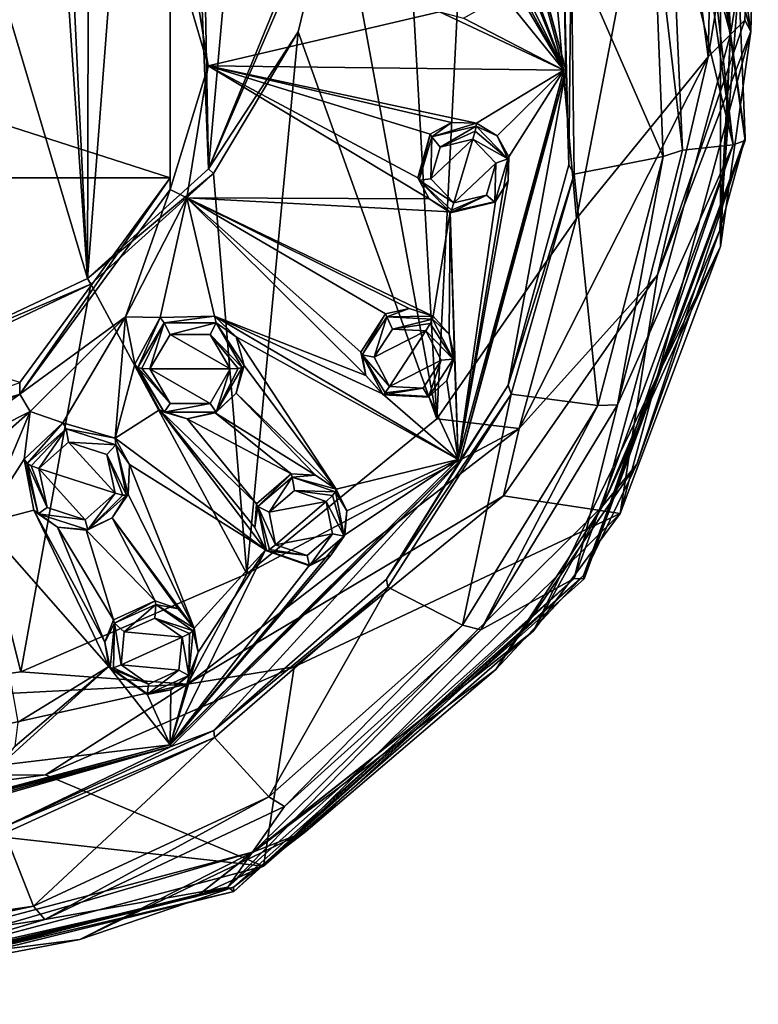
# Model space of a CAD drawing. Header units: metres. Extents: x -28 to 28, y -250 to 28.
# Tile 5 of 92: x 6 to 24, y -250 to -225. Entities that reach past the tile are written whole.
import ezdxf

# ---------------------------------------------------------------- set-up
doc = ezdxf.new("R2010")
doc.units = ezdxf.units.M
doc.layers.add('solid_10661053', color=7, linetype='CONTINUOUS')

msp = doc.modelspace()

# ---------------------------------------------------------------- linework, layer by layer
at = {"layer": 'solid_10661053'}
for points in [[(4.317756, -162.126312, 204.744431), (7.662177, -231.715347, 215.122971), (7.850902, -154.513397, 203.583481)], [(7.662177, -231.715347, 215.122971), (9.703361, -205.162415, 211.13562), (7.850902, -154.513397, 203.583481)], [(4.317756, -162.126312, 204.744431), (4.317676, -182.994553, 207.86322), (7.662177, -231.715347, 215.122971)], [(4.317676, -182.994553, 207.86322), (4.317533, -220.478256, 213.465195), (7.662177, -231.715347, 215.122971)], [(13.811332, -221.701477, 213.508545), (16.271772, -235.170776, 215.482559), (14.353537, -201.242645, 210.442902)], [(16.271772, -235.170776, 215.482559), (17.657206, -207.494751, 211.321594), (14.353537, -201.242645, 210.442902)], [(7.662177, -231.715347, 215.122971), (10.648697, -229.014801, 214.690109), (9.703361, -205.162415, 211.13562)], [(10.648697, -229.014801, 214.690109), (10.284566, -209.68779, 211.80574), (9.703361, -205.162415, 211.13562)], [(16.271772, -235.170776, 215.482559), (19.711397, -230.239914, 214.680466), (17.657206, -207.494751, 211.321594)], [(19.711397, -230.239914, 214.680466), (21.951609, -218.592087, 212.890533), (17.657206, -207.494751, 211.321594)], [(10.648697, -229.014801, 214.690109), (11.991541, -213.928406, 212.419205), (10.284566, -209.68779, 211.80574)], [(20.788355, -213.757965, 177.230911), (24.004326, -225.628296, 179.004944), (23.258223, -220.429916, 177.873413)], [(24.190723, -218.742477, 210.567749), (24.004326, -225.628296, 179.004944), (20.788355, -213.757965, 177.230911)], [(10.648697, -229.014801, 214.690109), (13.65182, -221.678696, 213.55481), (11.991541, -213.928406, 212.419205)], [(23.258223, -220.429916, 177.873413), (23.504345, -225.701553, 178.514755), (20.355152, -214.07811, 176.777618)], [(22.579252, -218.417679, 177.426178), (20.355152, -214.07811, 176.777618), (23.504345, -225.701553, 178.514755)], [(23.189062, -216.007599, 211.787674), (21.951609, -218.592087, 212.890533), (22.95751, -226.259552, 213.325439)], [(23.189062, -216.007599, 211.787674), (22.95751, -226.259552, 213.325439), (24.190723, -218.742477, 210.567749)], [(16.351376, -218.732864, 171.476852), (16.800926, -216.987625, 171.196365), (19.399998, -226.581024, 172.630112)], [(16.800926, -216.987625, 171.196365), (16.844179, -216.958862, 171.219162), (19.450001, -226.577057, 172.656616)], [(16.800926, -216.987625, 171.196365), (19.450001, -226.577057, 172.656616), (19.399998, -226.581024, 172.630112)], [(16.844179, -216.958862, 171.219162), (16.844067, -216.962524, 171.193314), (19.450001, -226.580917, 172.630798)], [(19.38274, -223.299225, 172.139679), (19.450001, -226.580917, 172.630798), (16.844067, -216.962524, 171.193314)], [(19.450001, -226.577057, 172.656616), (16.844179, -216.958862, 171.219162), (19.450001, -226.580917, 172.630798)], [(22.24177, -216.935165, 176.168808), (23.570705, -228.425751, 176.815933), (21.951141, -217.180283, 175.135284)], [(22.266117, -216.880325, 176.943634), (23.870741, -228.313171, 177.869263), (22.24177, -216.935165, 176.168808)], [(22.24177, -216.935165, 176.168808), (23.870741, -228.313171, 177.869263), (23.570705, -228.425751, 176.815933)], [(22.266117, -216.880325, 176.943634), (23.865637, -228.246674, 178.642349), (23.870741, -228.313171, 177.869263)], [(23.714947, -224.425827, 178.324097), (23.865637, -228.246674, 178.642349), (22.266117, -216.880325, 176.943634)], [(22.039282, -222.098938, 173.947296), (21.951141, -217.180283, 175.135284), (23.570705, -228.425751, 176.815933)], [(22.579252, -218.417679, 177.426178), (23.504345, -225.701553, 178.514755), (23.714947, -224.425827, 178.324097)], [(22.95751, -226.259552, 213.325439), (21.951609, -218.592087, 212.890533), (19.711397, -230.239914, 214.680466)], [(16.659882, -219.239243, 171.550888), (16.351376, -218.732864, 171.476852), (19.399998, -226.581024, 172.630112)], [(22.95751, -226.259552, 213.325439), (23.857063, -225.355499, 211.563019), (24.190723, -218.742477, 210.567749)], [(24.190723, -218.742477, 210.567749), (23.857063, -225.355499, 211.563019), (24.004326, -225.628296, 179.004944)], [(16.670528, -219.829376, 171.645203), (16.659882, -219.239243, 171.550888), (19.399998, -226.581024, 172.630112)], [(16.670528, -219.829376, 171.645203), (19.399998, -226.581024, 172.630112), (15.879942, -220.641388, 171.805862)], [(4.317533, -220.478256, 213.465195), (4.006129, -233.435699, 215.403107), (7.662177, -231.715347, 215.122971)], [(15.879942, -220.641388, 171.805862), (19.399998, -226.581024, 172.630112), (17.923712, -223.606522, 172.205231)], [(23.258223, -220.429916, 177.873413), (23.258223, -230.930359, 179.442719), (23.504345, -225.701553, 178.514755)], [(24.004326, -225.628296, 179.004944), (23.258223, -230.930359, 179.442719), (23.258223, -220.429916, 177.873413)], [(10.648697, -229.014801, 214.690109), (13.811332, -221.701477, 213.508545), (13.65182, -221.678696, 213.55481)], [(10.648697, -229.014801, 214.690109), (12.85278, -225.638626, 214.110413), (13.811332, -221.701477, 213.508545)], [(13.811332, -221.701477, 213.508545), (12.85278, -225.638626, 214.110413), (16.271772, -235.170776, 215.482559)], [(21.604439, -222.375427, 173.507782), (22.039282, -222.098938, 173.947296), (22.325718, -228.557587, 174.912552)], [(22.325718, -228.557587, 174.912552), (22.039282, -222.098938, 173.947296), (23.570705, -228.425751, 176.815933)], [(19.581419, -223.524582, 172.218628), (21.604439, -222.375427, 173.507782), (21.848648, -228.706818, 174.45401)], [(21.848648, -228.706818, 174.45401), (21.604439, -222.375427, 173.507782), (22.325718, -228.557587, 174.912552)], [(-9.700777, -222.998077, 175.279617), (9.700777, -222.998077, 175.279617), (9.700777, -229.232773, 176.211395)], [(-9.700777, -229.232773, 176.211395), (-9.700777, -222.998077, 175.279617), (9.700777, -229.232773, 176.211395)], [(9.700779, -229.520737, 174.284546), (9.700777, -229.232773, 176.211395), (9.700777, -222.998077, 175.279617)], [(9.700779, -229.520737, 174.284546), (9.700777, -222.998077, 175.279617), (9.700779, -223.286041, 173.352768)], [(9.700779, -223.286041, 173.352768), (10.115622, -223.227768, 172.830124), (10.636224, -226.478516, 173.315964)], [(9.700779, -229.520737, 174.284546), (9.700779, -223.286041, 173.352768), (10.636224, -226.478516, 173.315964)], [(16.334755, -225.143723, 172.508423), (10.636224, -226.478516, 173.315964), (10.115622, -223.227768, 172.830124)], [(19.38274, -223.299225, 172.139679), (19.522083, -228.919281, 172.979614), (19.450001, -226.580917, 172.630798)], [(19.581419, -223.524582, 172.218628), (19.522083, -228.919281, 172.979614), (19.38274, -223.299225, 172.139679)], [(19.581419, -223.524582, 172.218628), (19.651228, -229.147812, 173.059021), (19.522083, -228.919281, 172.979614)], [(19.581419, -223.524582, 172.218628), (21.848648, -228.706818, 174.45401), (19.651228, -229.147812, 173.059021)], [(18.075684, -224.178268, 172.289017), (17.923712, -223.606522, 172.205231), (19.399998, -226.581024, 172.630112)], [(17.917725, -224.747437, 172.380203), (18.075684, -224.178268, 172.289017), (19.399998, -226.581024, 172.630112)], [(23.714947, -224.425827, 178.324097), (23.504345, -225.701553, 178.514755), (23.244844, -230.520386, 179.23494)], [(23.714947, -224.425827, 178.324097), (23.244844, -230.520386, 179.23494), (23.865637, -228.246674, 178.642349)], [(17.917725, -224.747437, 172.380203), (19.399998, -226.581024, 172.630112), (16.926023, -225.306366, 172.503052)], [(16.334755, -225.143723, 172.508423), (19.399998, -226.581024, 172.630112), (10.636224, -226.478516, 173.315964)], [(16.334755, -225.143723, 172.508423), (16.926023, -225.306366, 172.503052), (19.399998, -226.581024, 172.630112)], [(23.857063, -225.355499, 211.563019), (21.710817, -231.620667, 212.541656), (24.004326, -225.628296, 179.004944)], [(22.95751, -226.259552, 213.325439), (21.710817, -231.620667, 212.541656), (23.857063, -225.355499, 211.563019)], [(10.648697, -229.014801, 214.690109), (10.771535, -229.125412, 214.65741), (12.85278, -225.638626, 214.110413)], [(12.85278, -225.638626, 214.110413), (10.771535, -229.125412, 214.65741), (11.591885, -238.989395, 216.121933)], [(12.85278, -225.638626, 214.110413), (11.591885, -238.989395, 216.121933), (16.271772, -235.170776, 215.482559)], [(23.258223, -230.930359, 179.442719), (20.35515, -237.324997, 180.251892), (23.504345, -225.701553, 178.514755)], [(23.244844, -230.520386, 179.23494), (23.504345, -225.701553, 178.514755), (20.35515, -237.324997, 180.251892)], [(24.004326, -225.628296, 179.004944), (20.788355, -237.498627, 180.778976), (23.258223, -230.930359, 179.442719)], [(21.710817, -231.620667, 212.541656), (20.788355, -237.498627, 180.778976), (24.004326, -225.628296, 179.004944)], [(9.700779, -229.520737, 174.284546), (10.636224, -226.478516, 173.315964), (10.115622, -229.729279, 173.801788)], [(16.078598, -229.752838, 173.197266), (10.115622, -229.729279, 173.801788), (10.636224, -226.478516, 173.315964)], [(17.250528, -227.887695, 172.874481), (10.636224, -226.478516, 173.315964), (19.399998, -226.581024, 172.630112)], [(15.799552, -229.237976, 173.142258), (16.078598, -229.752838, 173.197266), (10.636224, -226.478516, 173.315964)], [(16.110001, -228.161362, 172.971466), (15.799552, -229.237976, 173.142258), (10.636224, -226.478516, 173.315964)], [(16.630678, -227.872818, 172.900925), (16.110001, -228.161362, 172.971466), (10.636224, -226.478516, 173.315964)], [(17.250528, -227.887695, 172.874481), (16.630678, -227.872818, 172.900925), (10.636224, -226.478516, 173.315964)], [(22.95751, -226.259552, 213.325439), (19.711397, -230.239914, 214.680466), (18.303255, -235.410446, 214.793777)], [(22.95751, -226.259552, 213.325439), (18.303255, -235.410446, 214.793777), (21.710817, -231.620667, 212.541656)], [(19.399998, -226.581024, 172.630112), (16.844179, -236.195267, 174.09407), (16.800926, -236.174423, 174.063858)], [(18.044271, -228.721512, 172.969666), (19.399998, -226.581024, 172.630112), (16.800926, -236.174423, 174.063858)], [(19.450001, -226.577057, 172.656616), (19.450001, -226.580917, 172.630798), (16.844067, -236.19931, 174.068268)], [(16.844179, -236.195267, 174.09407), (19.450001, -226.577057, 172.656616), (16.844067, -236.19931, 174.068268)], [(18.030308, -234.343964, 173.790329), (16.844067, -236.19931, 174.068268), (19.450001, -226.580917, 172.630798)], [(19.399998, -226.581024, 172.630112), (19.450001, -226.577057, 172.656616), (16.844179, -236.195267, 174.09407)], [(17.759825, -228.199966, 172.901611), (17.250528, -227.887695, 172.874481), (19.399998, -226.581024, 172.630112)], [(18.044271, -228.721512, 172.969666), (17.759825, -228.199966, 172.901611), (19.399998, -226.581024, 172.630112)], [(19.522083, -228.919281, 172.979614), (18.030308, -234.343964, 173.790329), (19.450001, -226.580917, 172.630798)], [(16.150249, -228.224716, 172.596542), (16.110001, -228.161362, 172.971466), (16.630678, -227.872818, 172.900925)], [(16.150249, -228.224716, 172.596542), (16.630678, -227.872818, 172.900925), (17.250528, -227.887695, 172.874481)], [(16.150249, -228.224716, 172.596542), (17.250528, -227.887695, 172.874481), (17.242525, -227.962631, 172.557373)], [(17.242525, -227.962631, 172.557373), (17.250528, -227.887695, 172.874481), (17.759825, -228.199966, 172.901611)], [(15.833593, -229.29129, 172.755951), (15.799552, -229.237976, 173.142258), (16.110001, -228.161362, 172.971466)], [(15.833593, -229.29129, 172.755951), (16.110001, -228.161362, 172.971466), (16.150249, -228.224716, 172.596542)], [(16.150249, -228.224716, 172.596542), (17.242525, -227.962631, 172.557373), (16.356611, -228.478989, 172.357651)], [(16.356611, -228.478989, 172.357651), (17.242525, -227.962631, 172.557373), (17.215427, -228.082733, 172.378128)], [(16.356611, -228.478989, 172.357651), (17.215427, -228.082733, 172.378128), (17.158327, -228.286713, 172.328918)], [(17.215427, -228.082733, 172.378128), (18.018147, -228.767151, 172.677612), (17.158327, -228.286713, 172.328918)], [(17.215427, -228.082733, 172.378128), (17.242525, -227.962631, 172.557373), (18.018147, -228.767151, 172.677612)], [(18.018147, -228.767151, 172.677612), (17.242525, -227.962631, 172.557373), (17.759825, -228.199966, 172.901611)], [(15.833593, -229.29129, 172.755951), (16.150249, -228.224716, 172.596542), (16.124067, -229.262253, 172.474716)], [(16.150249, -228.224716, 172.596542), (16.356611, -228.478989, 172.357651), (16.124067, -229.262253, 172.474716)], [(16.124067, -229.262253, 172.474716), (17.158327, -228.286713, 172.328918), (16.693411, -229.852676, 172.562958)], [(16.124067, -229.262253, 172.474716), (16.356611, -228.478989, 172.357651), (17.158327, -228.286713, 172.328918)], [(16.693411, -229.852676, 172.562958), (17.158327, -228.286713, 172.328918), (17.727671, -228.877151, 172.41716)], [(17.727671, -228.877151, 172.41716), (17.158327, -228.286713, 172.328918), (18.018147, -228.767151, 172.677612)], [(18.018147, -228.767151, 172.677612), (17.759825, -228.199966, 172.901611), (18.044271, -228.721512, 172.969666)], [(23.865637, -228.246674, 178.642349), (19.886646, -239.026749, 180.253433), (19.904829, -239.114563, 179.483551)], [(21.200773, -236.288635, 180.097), (19.886646, -239.026749, 180.253433), (23.865637, -228.246674, 178.642349)], [(23.865637, -228.246674, 178.642349), (19.904829, -239.114563, 179.483551), (23.870741, -228.313171, 177.869263)], [(23.870741, -228.313171, 177.869263), (19.904829, -239.114563, 179.483551), (23.570705, -228.425751, 176.815933)], [(23.244844, -230.520386, 179.23494), (21.200773, -236.288635, 180.097), (23.865637, -228.246674, 178.642349)], [(20.718269, -234.823944, 175.84906), (23.570705, -228.425751, 176.815933), (19.653486, -239.103622, 178.411743)], [(19.904829, -239.114563, 179.483551), (19.653486, -239.103622, 178.411743), (23.570705, -228.425751, 176.815933)], [(20.718269, -234.823944, 175.84906), (22.325718, -228.557587, 174.912552), (23.570705, -228.425751, 176.815933)], [(21.848648, -228.706818, 174.45401), (22.325718, -228.557587, 174.912552), (20.718269, -234.823944, 175.84906)], [(16.693411, -229.852676, 172.562958), (17.727671, -228.877151, 172.41716), (17.495127, -229.660416, 172.534225)], [(18.027073, -229.312454, 173.056335), (18.044271, -228.721512, 172.969666), (16.800926, -236.174423, 174.063858)], [(17.495127, -229.660416, 172.534225), (17.727671, -228.877151, 172.41716), (17.70149, -229.83374, 172.837021)], [(17.70149, -229.83374, 172.837021), (18.018147, -228.767151, 172.677612), (18.027073, -229.312454, 173.056335)], [(17.727671, -228.877151, 172.41716), (18.018147, -228.767151, 172.677612), (17.70149, -229.83374, 172.837021)], [(18.018147, -228.767151, 172.677612), (18.044271, -228.721512, 172.969666), (18.027073, -229.312454, 173.056335)], [(19.651228, -229.147812, 173.059021), (21.848648, -228.706818, 174.45401), (20.236298, -234.838852, 175.370453)], [(20.236298, -234.838852, 175.370453), (21.848648, -228.706818, 174.45401), (20.718269, -234.823944, 175.84906)], [(7.662177, -231.715347, 215.122971), (10.771535, -229.125412, 214.65741), (10.648697, -229.014801, 214.690109)], [(7.662177, -231.715347, 215.122971), (7.749019, -231.858078, 215.095276), (10.771535, -229.125412, 214.65741)], [(10.771535, -229.125412, 214.65741), (7.749019, -231.858078, 215.095276), (11.591885, -238.989395, 216.121933)], [(19.651228, -229.147812, 173.059021), (18.030308, -234.343964, 173.790329), (19.522083, -228.919281, 172.979614)], [(-9.700777, -229.232773, 176.211395), (9.700777, -229.232773, 176.211395), (5.995411, -234.276749, 176.965225)], [(5.99542, -234.564713, 175.038376), (5.995411, -234.276749, 176.965225), (9.700777, -229.232773, 176.211395)], [(5.99542, -234.564713, 175.038376), (9.700777, -229.232773, 176.211395), (9.700779, -229.520737, 174.284546)], [(15.833593, -229.29129, 172.755951), (16.078598, -229.752838, 173.197266), (15.799552, -229.237976, 173.142258)], [(15.833593, -229.29129, 172.755951), (16.124067, -229.262253, 172.474716), (16.693411, -229.852676, 172.562958)], [(15.833593, -229.29129, 172.755951), (16.609213, -230.09581, 172.87619), (16.078598, -229.752838, 173.197266)], [(15.833593, -229.29129, 172.755951), (16.636311, -230.033371, 172.669647), (16.609213, -230.09581, 172.87619)], [(15.833593, -229.29129, 172.755951), (16.693411, -229.852676, 172.562958), (16.636311, -230.033371, 172.669647)], [(17.712933, -229.814423, 173.137466), (18.027073, -229.312454, 173.056335), (16.800926, -236.174423, 174.063858)], [(17.70149, -229.83374, 172.837021), (18.027073, -229.312454, 173.056335), (17.712933, -229.814423, 173.137466)], [(19.651228, -229.147812, 173.059021), (18.104097, -234.559311, 173.867783), (18.030308, -234.343964, 173.790329)], [(19.651228, -229.147812, 173.059021), (20.236298, -234.838852, 175.370453), (18.104097, -234.559311, 173.867783)], [(5.99542, -234.564713, 175.038376), (9.700779, -229.520737, 174.284546), (8.604797, -232.661789, 174.240051)], [(9.700779, -229.520737, 174.284546), (10.115622, -229.729279, 173.801788), (8.604797, -232.661789, 174.240051)], [(9.455812, -232.679108, 174.138184), (8.604797, -232.661789, 174.240051), (10.115622, -229.729279, 173.801788)], [(10.791032, -232.645523, 173.985413), (9.455812, -232.679108, 174.138184), (10.115622, -229.729279, 173.801788)], [(14.397904, -233.532013, 173.784012), (14.519887, -234.103897, 173.847534), (10.115622, -229.729279, 173.801788)], [(10.791032, -232.645523, 173.985413), (10.115622, -229.729279, 173.801788), (14.519887, -234.103897, 173.847534)], [(15.002838, -232.585602, 173.632675), (14.397904, -233.532013, 173.784012), (10.115622, -229.729279, 173.801788)], [(15.585763, -232.453964, 173.585587), (15.002838, -232.585602, 173.632675), (10.115622, -229.729279, 173.801788)], [(16.177498, -232.641113, 173.584885), (15.585763, -232.453964, 173.585587), (10.115622, -229.729279, 173.801788)], [(16.600861, -230.073853, 173.215561), (16.177498, -232.641113, 173.584885), (10.115622, -229.729279, 173.801788)], [(16.078598, -229.752838, 173.197266), (16.600861, -230.073853, 173.215561), (10.115622, -229.729279, 173.801788)], [(16.609213, -230.09581, 172.87619), (16.600861, -230.073853, 173.215561), (16.078598, -229.752838, 173.197266)], [(17.712933, -229.814423, 173.137466), (16.800926, -236.174423, 174.063858), (16.600861, -230.073853, 173.215561)], [(17.70149, -229.83374, 172.837021), (17.712933, -229.814423, 173.137466), (16.600861, -230.073853, 173.215561)], [(16.609213, -230.09581, 172.87619), (17.70149, -229.83374, 172.837021), (16.600861, -230.073853, 173.215561)], [(17.495127, -229.660416, 172.534225), (17.70149, -229.83374, 172.837021), (16.609213, -230.09581, 172.87619)], [(16.636311, -230.033371, 172.669647), (17.495127, -229.660416, 172.534225), (16.609213, -230.09581, 172.87619)], [(16.636311, -230.033371, 172.669647), (16.693411, -229.852676, 172.562958), (17.495127, -229.660416, 172.534225)], [(16.600861, -230.073853, 173.215561), (16.577818, -233.082382, 173.631302), (16.177498, -232.641113, 173.584885)], [(16.600861, -230.073853, 173.215561), (16.702814, -233.662033, 173.708038), (16.577818, -233.082382, 173.631302)], [(16.600861, -230.073853, 173.215561), (16.800926, -236.174423, 174.063858), (16.702814, -233.662033, 173.708038)], [(18.303255, -235.410446, 214.793777), (19.711397, -230.239914, 214.680466), (16.271772, -235.170776, 215.482559)], [(23.244844, -230.520386, 179.23494), (20.35515, -237.324997, 180.251892), (21.200773, -236.288635, 180.097)], [(23.258223, -230.930359, 179.442719), (18.651648, -240.390945, 180.856613), (20.35515, -237.324997, 180.251892)], [(20.788355, -237.498627, 180.778976), (18.651648, -240.390945, 180.856613), (23.258223, -230.930359, 179.442719)], [(4.006129, -233.435699, 215.403107), (7.749019, -231.858078, 215.095276), (7.662177, -231.715347, 215.122971)], [(21.710817, -231.620667, 212.541656), (17.914421, -237.065552, 213.420486), (20.788355, -237.498627, 180.778976)], [(18.303255, -235.410446, 214.793777), (17.914421, -237.065552, 213.420486), (21.710817, -231.620667, 212.541656)], [(4.006129, -233.435699, 215.403107), (4.049142, -233.598694, 215.378403), (7.749019, -231.858078, 215.095276)], [(7.749019, -231.858078, 215.095276), (4.049142, -233.598694, 215.378403), (6.026324, -241.404236, 216.534454)], [(7.749019, -231.858078, 215.095276), (6.026324, -241.404236, 216.534454), (11.591885, -238.989395, 216.121933)], [(15.039454, -232.659851, 173.259384), (15.002838, -232.585602, 173.632675), (15.585763, -232.453964, 173.585587)], [(15.039454, -232.659851, 173.259384), (15.585763, -232.453964, 173.585587), (16.177498, -232.641113, 173.584885)], [(5.99542, -234.564713, 175.038376), (8.604797, -232.661789, 174.240051), (6.251628, -234.989029, 174.58786)], [(7.060847, -235.26619, 174.524796), (6.251628, -234.989029, 174.58786), (8.604797, -232.661789, 174.240051)], [(8.3482, -235.64418, 174.433456), (7.060847, -235.26619, 174.524796), (8.604797, -232.661789, 174.240051)], [(8.3482, -235.64418, 174.433456), (8.604797, -232.661789, 174.240051), (8.829217, -233.822403, 174.282578)], [(9.455812, -232.679108, 174.138184), (8.829217, -233.822403, 174.282578), (8.604797, -232.661789, 174.240051)], [(8.90732, -233.904541, 173.732956), (8.829217, -233.822403, 174.282578), (9.455812, -232.679108, 174.138184)], [(9.550467, -232.802826, 173.568298), (8.90732, -233.904541, 173.732956), (9.455812, -232.679108, 174.138184)], [(9.550467, -232.802826, 173.568298), (9.455812, -232.679108, 174.138184), (10.791032, -232.645523, 173.985413)], [(9.550467, -232.802826, 173.568298), (10.791032, -232.645523, 173.985413), (10.836761, -232.802826, 173.568298)], [(10.791032, -232.645523, 173.985413), (14.930794, -234.557617, 173.885666), (16.800926, -236.174423, 174.063858)], [(11.327983, -233.1548, 173.977173), (10.791032, -232.645523, 173.985413), (16.800926, -236.174423, 174.063858)], [(10.791032, -232.645523, 173.985413), (14.519887, -234.103897, 173.847534), (14.930794, -234.557617, 173.885666)], [(10.836761, -232.802826, 173.568298), (10.791032, -232.645523, 173.985413), (11.327983, -233.1548, 173.977173)], [(14.431796, -233.595001, 173.399139), (14.397904, -233.532013, 173.784012), (15.002838, -232.585602, 173.632675)], [(14.431796, -233.595001, 173.399139), (15.002838, -232.585602, 173.632675), (15.039454, -232.659851, 173.259384)], [(14.431796, -233.595001, 173.399139), (15.039454, -232.659851, 173.259384), (14.730308, -233.649719, 173.130417)], [(15.039454, -232.659851, 173.259384), (15.176554, -232.962967, 173.027786), (14.730308, -233.649719, 173.130417)], [(15.039454, -232.659851, 173.259384), (16.177498, -232.641113, 173.584885), (16.16214, -232.712753, 173.267288)], [(15.039454, -232.659851, 173.259384), (16.16214, -232.712753, 173.267288), (15.176554, -232.962967, 173.027786)], [(15.176554, -232.962967, 173.027786), (16.16214, -232.712753, 173.267288), (16.11014, -232.821594, 173.086349)], [(16.11014, -232.821594, 173.086349), (16.16214, -232.712753, 173.267288), (16.677168, -233.70079, 173.414948)], [(16.16214, -232.712753, 173.267288), (16.177498, -232.641113, 173.584885), (16.577818, -233.082382, 173.631302)], [(16.677168, -233.70079, 173.414948), (16.16214, -232.712753, 173.267288), (16.577818, -233.082382, 173.631302)], [(9.550467, -232.802826, 173.568298), (9.007583, -233.931839, 173.550323), (8.90732, -233.904541, 173.732956)], [(9.550467, -232.802826, 173.568298), (9.2044, -233.942719, 173.477539), (9.007583, -233.931839, 173.550323)], [(9.550467, -232.802826, 173.568298), (9.698845, -233.095535, 173.350937), (9.2044, -233.942719, 173.477539)], [(9.550467, -232.802826, 173.568298), (10.836761, -232.802826, 173.568298), (9.698845, -233.095535, 173.350937)], [(10.836761, -232.802826, 173.568298), (10.688387, -233.095535, 173.350937), (9.698845, -233.095535, 173.350937)], [(10.836761, -232.802826, 173.568298), (11.479909, -233.904541, 173.732956), (10.688387, -233.095535, 173.350937)], [(10.836761, -232.802826, 173.568298), (11.327983, -233.1548, 173.977173), (11.521476, -233.860825, 174.025482)], [(10.836761, -232.802826, 173.568298), (11.521476, -233.860825, 174.025482), (11.479909, -233.904541, 173.732956)], [(14.730308, -233.649719, 173.130417), (15.176554, -232.962967, 173.027786), (16.000565, -233.001877, 173.0336)], [(14.730308, -233.649719, 173.130417), (16.000565, -233.001877, 173.0336), (15.108398, -234.374863, 173.2388)], [(15.108398, -234.374863, 173.2388), (16.000565, -233.001877, 173.0336), (16.378654, -233.727036, 173.141983)], [(15.176554, -232.962967, 173.027786), (16.11014, -232.821594, 173.086349), (16.000565, -233.001877, 173.0336)], [(16.11014, -232.821594, 173.086349), (16.677168, -233.70079, 173.414948), (16.000565, -233.001877, 173.0336)], [(16.378654, -233.727036, 173.141983), (16.000565, -233.001877, 173.0336), (16.677168, -233.70079, 173.414948)], [(9.698845, -233.095535, 173.350937), (11.182828, -233.942719, 173.477539), (9.2044, -233.942719, 173.477539)], [(9.698845, -233.095535, 173.350937), (10.688387, -233.095535, 173.350937), (11.182828, -233.942719, 173.477539)], [(10.688387, -233.095535, 173.350937), (11.479909, -233.904541, 173.732956), (11.379645, -233.931839, 173.550323)], [(10.688387, -233.095535, 173.350937), (11.379645, -233.931839, 173.550323), (11.182828, -233.942719, 173.477539)], [(11.327983, -233.1548, 173.977173), (16.800926, -236.174423, 174.063858), (13.793862, -236.903015, 174.221832)], [(11.521476, -233.860825, 174.025482), (11.327983, -233.1548, 173.977173), (13.793862, -236.903015, 174.221832)], [(16.677168, -233.70079, 173.414948), (16.577818, -233.082382, 173.631302), (16.702814, -233.662033, 173.708038)], [(4.049142, -233.598694, 215.378403), (0, -242.23027, 216.677032), (6.026324, -241.404236, 216.534454)], [(14.431796, -233.595001, 173.399139), (14.519887, -234.103897, 173.847534), (14.397904, -233.532013, 173.784012)], [(14.431796, -233.595001, 173.399139), (14.946823, -234.583038, 173.546814), (14.519887, -234.103897, 173.847534)], [(14.431796, -233.595001, 173.399139), (14.998823, -234.531845, 173.341949), (14.946823, -234.583038, 173.546814)], [(14.431796, -233.595001, 173.399139), (15.108398, -234.374863, 173.2388), (14.998823, -234.531845, 173.341949)], [(14.431796, -233.595001, 173.399139), (14.730308, -233.649719, 173.130417), (15.108398, -234.374863, 173.2388)], [(15.108398, -234.374863, 173.2388), (16.378654, -233.727036, 173.141983), (15.932409, -234.413773, 173.244614)], [(15.932409, -234.413773, 173.244614), (16.378654, -233.727036, 173.141983), (16.06951, -234.635941, 173.554718)], [(16.06951, -234.635941, 173.554718), (16.677168, -233.70079, 173.414948), (16.518312, -234.224289, 173.790405)], [(16.378654, -233.727036, 173.141983), (16.677168, -233.70079, 173.414948), (16.06951, -234.635941, 173.554718)], [(16.518312, -234.224289, 173.790405), (16.702814, -233.662033, 173.708038), (16.800926, -236.174423, 174.063858)], [(16.677168, -233.70079, 173.414948), (16.702814, -233.662033, 173.708038), (16.518312, -234.224289, 173.790405)], [(8.3482, -235.64418, 174.433456), (8.829217, -233.822403, 174.282578), (9.441125, -234.945068, 174.296082)], [(9.550467, -235.006271, 173.897614), (9.441125, -234.945068, 174.296082), (8.829217, -233.822403, 174.282578)], [(8.90732, -233.904541, 173.732956), (9.550467, -235.006271, 173.897614), (8.829217, -233.822403, 174.282578)], [(9.698841, -234.789902, 173.604156), (9.550467, -235.006271, 173.897614), (8.90732, -233.904541, 173.732956)], [(9.007583, -233.931839, 173.550323), (9.698841, -234.789902, 173.604156), (8.90732, -233.904541, 173.732956)], [(9.007583, -233.931839, 173.550323), (9.2044, -233.942719, 173.477539), (9.698841, -234.789902, 173.604156)], [(9.2044, -233.942719, 173.477539), (11.182828, -233.942719, 173.477539), (10.688383, -234.789902, 173.604156)], [(9.2044, -233.942719, 173.477539), (10.688383, -234.789902, 173.604156), (9.698841, -234.789902, 173.604156)], [(10.688383, -234.789902, 173.604156), (11.182828, -233.942719, 173.477539), (10.836761, -235.006271, 173.897614)], [(10.836761, -235.006271, 173.897614), (11.479909, -233.904541, 173.732956), (11.328654, -234.539703, 174.104462)], [(11.379645, -233.931839, 173.550323), (11.479909, -233.904541, 173.732956), (10.836761, -235.006271, 173.897614)], [(11.379645, -233.931839, 173.550323), (10.836761, -235.006271, 173.897614), (11.182828, -233.942719, 173.477539)], [(11.328654, -234.539703, 174.104462), (11.521476, -233.860825, 174.025482), (13.793862, -236.903015, 174.221832)], [(11.479909, -233.904541, 173.732956), (11.521476, -233.860825, 174.025482), (11.328654, -234.539703, 174.104462)], [(14.946823, -234.583038, 173.546814), (14.930794, -234.557617, 173.885666), (14.519887, -234.103897, 173.847534)], [(16.06951, -234.635941, 173.554718), (16.518312, -234.224289, 173.790405), (16.073879, -234.61853, 173.855438)], [(16.073879, -234.61853, 173.855438), (16.518312, -234.224289, 173.790405), (16.800926, -236.174423, 174.063858)], [(0, -236.491348, 175.326309), (5.995411, -234.276749, 176.965225), (5.99542, -234.564713, 175.038376)], [(15.932409, -234.413773, 173.244614), (16.06951, -234.635941, 173.554718), (14.946823, -234.583038, 173.546814)], [(14.998823, -234.531845, 173.341949), (15.932409, -234.413773, 173.244614), (14.946823, -234.583038, 173.546814)], [(14.998823, -234.531845, 173.341949), (15.108398, -234.374863, 173.2388), (15.932409, -234.413773, 173.244614)], [(18.030308, -234.343964, 173.790329), (15.032057, -239.120026, 174.50412), (16.844067, -236.19931, 174.068268)], [(18.104097, -234.559311, 173.867783), (15.032057, -239.120026, 174.50412), (18.030308, -234.343964, 173.790329)], [(5.99542, -234.564713, 175.038376), (3.286459, -236.483154, 174.811157), (0, -236.99791, 174.888092)], [(0, -236.491348, 175.326309), (5.99542, -234.564713, 175.038376), (0, -236.99791, 174.888092)], [(5.99542, -234.564713, 175.038376), (6.251628, -234.989029, 174.58786), (3.286459, -236.483154, 174.811157)], [(10.814626, -235.02153, 174.18808), (11.328654, -234.539703, 174.104462), (13.278893, -236.558624, 174.19899)], [(10.836761, -235.006271, 173.897614), (11.328654, -234.539703, 174.104462), (10.814626, -235.02153, 174.18808)], [(11.328654, -234.539703, 174.104462), (13.793862, -236.903015, 174.221832), (13.278893, -236.558624, 174.19899)], [(16.073879, -234.61853, 173.855438), (16.800926, -236.174423, 174.063858), (14.930794, -234.557617, 173.885666)], [(16.06951, -234.635941, 173.554718), (16.073879, -234.61853, 173.855438), (14.930794, -234.557617, 173.885666)], [(14.946823, -234.583038, 173.546814), (16.06951, -234.635941, 173.554718), (14.930794, -234.557617, 173.885666)], [(18.104097, -234.559311, 173.867783), (15.067327, -239.313782, 174.578339), (15.032057, -239.120026, 174.50412)], [(18.104097, -234.559311, 173.867783), (16.90439, -240.250488, 176.17923), (15.067327, -239.313782, 174.578339)], [(18.104097, -234.559311, 173.867783), (20.236298, -234.838852, 175.370453), (16.90439, -240.250488, 176.17923)], [(8.3482, -235.64418, 174.433456), (9.441125, -234.945068, 174.296082), (12.051124, -238.394424, 174.459076)], [(9.441125, -234.945068, 174.296082), (11.784936, -237.844742, 174.406586), (12.051124, -238.394424, 174.459076)], [(9.441125, -234.945068, 174.296082), (11.829802, -237.261642, 174.3414), (11.784936, -237.844742, 174.406586)], [(9.441125, -234.945068, 174.296082), (10.121082, -235.17186, 174.255692), (11.829802, -237.261642, 174.3414)], [(9.550467, -235.006271, 173.897614), (10.121082, -235.17186, 174.255692), (9.441125, -234.945068, 174.296082)], [(10.688383, -234.789902, 173.604156), (10.836761, -235.006271, 173.897614), (9.550467, -235.006271, 173.897614)], [(9.698841, -234.789902, 173.604156), (10.688383, -234.789902, 173.604156), (9.550467, -235.006271, 173.897614)], [(16.90439, -240.250488, 176.17923), (20.236298, -234.838852, 175.370453), (17.353296, -240.366409, 176.677383)], [(17.353296, -240.366409, 176.677383), (20.718269, -234.823944, 175.84906), (19.653486, -239.103622, 178.411743)], [(20.236298, -234.838852, 175.370453), (20.718269, -234.823944, 175.84906), (17.353296, -240.366409, 176.677383)], [(3.97344, -236.99472, 174.783188), (3.286459, -236.483154, 174.811157), (6.251628, -234.989029, 174.58786)], [(5.087038, -237.748184, 174.747986), (3.97344, -236.99472, 174.783188), (6.251628, -234.989029, 174.58786)], [(5.087038, -237.748184, 174.747986), (6.251628, -234.989029, 174.58786), (6.108475, -236.162308, 174.632294)], [(7.060847, -235.26619, 174.524796), (6.108475, -236.162308, 174.632294), (6.251628, -234.989029, 174.58786)], [(9.550467, -235.006271, 173.897614), (10.836761, -235.006271, 173.897614), (10.121082, -235.17186, 174.255692)], [(10.836761, -235.006271, 173.897614), (10.814626, -235.02153, 174.18808), (10.121082, -235.17186, 174.255692)], [(10.121082, -235.17186, 174.255692), (10.814626, -235.02153, 174.18808), (12.680692, -236.522034, 174.220963)], [(10.121082, -235.17186, 174.255692), (12.680692, -236.522034, 174.220963), (11.829802, -237.261642, 174.3414)], [(10.814626, -235.02153, 174.18808), (13.278893, -236.558624, 174.19899), (12.680692, -236.522034, 174.220963)], [(18.303255, -235.410446, 214.793777), (16.271772, -235.170776, 215.482559), (11.591885, -238.989395, 216.121933)], [(6.182755, -236.268326, 174.086227), (6.108475, -236.162308, 174.632294), (7.060847, -235.26619, 174.524796)], [(7.138659, -235.417084, 173.959015), (6.182755, -236.268326, 174.086227), (7.060847, -235.26619, 174.524796)], [(7.138659, -235.417084, 173.959015), (6.278111, -236.326263, 173.908173), (6.182755, -236.268326, 174.086227)], [(7.138659, -235.417084, 173.959015), (6.465296, -236.397293, 173.844391), (6.278111, -236.326263, 173.908173)], [(7.138659, -235.417084, 173.959015), (7.200242, -235.742691, 173.746552), (6.465296, -236.397293, 173.844391)], [(7.138659, -235.417084, 173.959015), (7.060847, -235.26619, 174.524796), (8.3482, -235.64418, 174.433456)], [(7.138659, -235.417084, 173.959015), (8.3482, -235.64418, 174.433456), (8.361998, -235.810196, 174.017761)], [(7.138659, -235.417084, 173.959015), (8.361998, -235.810196, 174.017761), (7.200242, -235.742691, 173.746552)], [(18.303255, -235.410446, 214.793777), (11.591885, -238.989395, 216.121933), (10.125752, -241.705887, 215.856567)], [(18.303255, -235.410446, 214.793777), (10.125752, -241.705887, 215.856567), (17.914421, -237.065552, 213.420486)], [(8.703196, -236.293701, 174.446167), (8.3482, -235.64418, 174.433456), (12.051124, -238.394424, 174.459076)], [(8.361998, -235.810196, 174.017761), (8.3482, -235.64418, 174.433456), (8.703196, -236.293701, 174.446167)], [(7.200242, -235.742691, 173.746552), (8.346892, -237.001953, 173.934753), (6.465296, -236.397293, 173.844391)], [(7.200242, -235.742691, 173.746552), (8.141352, -236.04512, 173.791748), (8.346892, -237.001953, 173.934753)], [(8.361998, -235.810196, 174.017761), (8.141352, -236.04512, 173.791748), (7.200242, -235.742691, 173.746552)], [(8.361998, -235.810196, 174.017761), (8.629433, -237.054565, 174.203735), (8.141352, -236.04512, 173.791748)], [(8.361998, -235.810196, 174.017761), (8.703196, -236.293701, 174.446167), (8.668965, -237.02356, 174.498154)], [(8.361998, -235.810196, 174.017761), (8.668965, -237.02356, 174.498154), (8.629433, -237.054565, 174.203735)], [(5.087038, -237.748184, 174.747986), (6.108475, -236.162308, 174.632294), (6.346773, -237.418243, 174.665695)], [(6.450191, -237.512695, 174.272202), (6.346773, -237.418243, 174.665695), (6.108475, -236.162308, 174.632294)], [(6.182755, -236.268326, 174.086227), (6.450191, -237.512695, 174.272202), (6.108475, -236.162308, 174.632294)], [(8.141352, -236.04512, 173.791748), (8.629433, -237.054565, 174.203735), (8.534078, -237.051224, 174.016525)], [(8.141352, -236.04512, 173.791748), (8.534078, -237.051224, 174.016525), (8.346892, -237.001953, 173.934753)], [(16.800926, -236.174423, 174.063858), (16.844179, -236.195267, 174.09407), (9.70011, -243.197311, 175.113434)], [(14.008361, -238.028976, 174.360687), (16.800926, -236.174423, 174.063858), (9.70011, -243.197311, 175.113434)], [(14.053, -237.437637, 174.282211), (13.793862, -236.903015, 174.221832), (16.800926, -236.174423, 174.063858)], [(14.008361, -238.028976, 174.360687), (14.053, -237.437637, 174.282211), (16.800926, -236.174423, 174.063858)], [(6.670837, -237.354126, 173.987381), (6.450191, -237.512695, 174.272202), (6.182755, -236.268326, 174.086227)], [(6.278111, -236.326263, 173.908173), (6.670837, -237.354126, 173.987381), (6.182755, -236.268326, 174.086227)], [(6.278111, -236.326263, 173.908173), (6.465296, -236.397293, 173.844391), (6.670837, -237.354126, 173.987381)], [(6.465296, -236.397293, 173.844391), (8.346892, -237.001953, 173.934753), (7.611947, -237.656555, 174.032578)], [(6.465296, -236.397293, 173.844391), (7.611947, -237.656555, 174.032578), (6.670837, -237.354126, 173.987381)], [(8.668965, -237.02356, 174.498154), (8.703196, -236.293701, 174.446167), (10.29273, -240.32811, 174.733704)], [(8.703196, -236.293701, 174.446167), (12.051124, -238.394424, 174.459076), (10.29273, -240.32811, 174.733704)], [(9.70011, -243.197311, 175.113434), (16.844179, -236.195267, 174.09407), (9.724941, -243.236267, 175.146347)], [(10.77784, -242.848434, 175.06134), (9.724553, -243.240356, 175.12056), (16.844067, -236.19931, 174.068268)], [(9.724941, -243.236267, 175.146347), (16.844067, -236.19931, 174.068268), (9.724553, -243.240356, 175.12056)], [(9.724941, -243.236267, 175.146347), (16.844179, -236.195267, 174.09407), (16.844067, -236.19931, 174.068268)], [(15.032057, -239.120026, 174.50412), (10.77784, -242.848434, 175.06134), (16.844067, -236.19931, 174.068268)], [(21.200773, -236.288635, 180.097), (20.35515, -237.324997, 180.251892), (17.721155, -241.339996, 180.851929)], [(21.200773, -236.288635, 180.097), (17.721155, -241.339996, 180.851929), (19.886646, -239.026749, 180.253433)], [(11.86082, -237.333786, 173.957901), (11.829802, -237.261642, 174.3414), (12.680692, -236.522034, 174.220963)], [(11.86082, -237.333786, 173.957901), (12.680692, -236.522034, 174.220963), (12.710252, -236.605835, 173.849121)], [(11.86082, -237.333786, 173.957901), (12.710252, -236.605835, 173.849121), (12.143187, -237.4711, 173.701538)], [(12.710252, -236.605835, 173.849121), (12.766982, -236.936523, 173.621643), (12.143187, -237.4711, 173.701538)], [(12.710252, -236.605835, 173.849121), (12.680692, -236.522034, 174.220963), (13.278893, -236.558624, 174.19899)], [(12.710252, -236.605835, 173.849121), (13.278893, -236.558624, 174.19899), (13.793862, -236.903015, 174.221832)], [(12.710252, -236.605835, 173.849121), (13.793862, -236.903015, 174.221832), (13.772394, -236.969406, 173.903458)], [(12.710252, -236.605835, 173.849121), (13.772394, -236.969406, 173.903458), (12.766982, -236.936523, 173.621643)], [(13.772394, -236.969406, 173.903458), (13.793862, -236.903015, 174.221832), (14.053, -237.437637, 174.282211)], [(7.611947, -237.656555, 174.032578), (8.346892, -237.001953, 173.934753), (7.67353, -237.905807, 174.330948)], [(8.534078, -237.051224, 174.016525), (7.67353, -237.905807, 174.330948), (8.346892, -237.001953, 173.934753)], [(8.534078, -237.051224, 174.016525), (8.629433, -237.054565, 174.203735), (7.67353, -237.905807, 174.330948)], [(7.67353, -237.905807, 174.330948), (8.629433, -237.054565, 174.203735), (8.27524, -237.609787, 174.563309)], [(8.27524, -237.609787, 174.563309), (8.668965, -237.02356, 174.498154), (10.29273, -240.32811, 174.733704)], [(8.629433, -237.054565, 174.203735), (8.668965, -237.02356, 174.498154), (8.27524, -237.609787, 174.563309)], [(10.125752, -241.705887, 215.856567), (12.755438, -241.278107, 214.118515), (17.914421, -237.065552, 213.420486)], [(12.143187, -237.4711, 173.701538), (12.766982, -236.936523, 173.621643), (13.546532, -237.203445, 173.66153)], [(17.914421, -237.065552, 213.420486), (12.755438, -241.278107, 214.118515), (20.788355, -237.498627, 180.778976)], [(12.766982, -236.936523, 173.621643), (13.772394, -236.969406, 173.903458), (13.699705, -237.060532, 173.719864)], [(12.766982, -236.936523, 173.621643), (13.699705, -237.060532, 173.719864), (13.546532, -237.203445, 173.66153)], [(13.699705, -237.060532, 173.719864), (13.985105, -238.060928, 174.066574), (13.546532, -237.203445, 173.66153)], [(13.699705, -237.060532, 173.719864), (13.772394, -236.969406, 173.903458), (13.985105, -238.060928, 174.066574)], [(13.985105, -238.060928, 174.066574), (13.772394, -236.969406, 173.903458), (14.053, -237.437637, 174.282211)], [(6.670837, -237.354126, 173.987381), (7.611947, -237.656555, 174.032578), (6.450191, -237.512695, 174.272202)], [(18.651648, -240.390945, 180.856613), (11.751479, -245.833725, 181.523529), (20.35515, -237.324997, 180.251892)], [(17.721155, -241.339996, 180.851929), (20.35515, -237.324997, 180.251892), (11.751479, -245.833725, 181.523529)], [(11.86082, -237.333786, 173.957901), (11.784936, -237.844742, 174.406586), (11.829802, -237.261642, 174.3414)], [(11.86082, -237.333786, 173.957901), (12.073531, -238.425308, 174.121033), (11.784936, -237.844742, 174.406586)], [(11.86082, -237.333786, 173.957901), (12.14622, -238.391846, 173.918839), (12.073531, -238.425308, 174.121033)], [(11.86082, -237.333786, 173.957901), (12.299393, -238.272232, 173.821259), (12.14622, -238.391846, 173.918839)], [(11.86082, -237.333786, 173.957901), (12.143187, -237.4711, 173.701538), (12.299393, -238.272232, 173.821259)], [(12.143187, -237.4711, 173.701538), (13.546532, -237.203445, 173.66153), (12.299393, -238.272232, 173.821259)], [(12.299393, -238.272232, 173.821259), (13.546532, -237.203445, 173.66153), (13.702739, -238.004578, 173.781265)], [(13.702739, -238.004578, 173.781265), (13.546532, -237.203445, 173.66153), (13.985105, -238.060928, 174.066574)], [(5.087038, -237.748184, 174.747986), (6.346773, -237.418243, 174.665695), (8.195143, -241.273422, 174.889343)], [(6.346773, -237.418243, 174.665695), (8.095129, -240.671249, 174.829041), (8.195143, -241.273422, 174.889343)], [(6.346773, -237.418243, 174.665695), (6.926305, -237.842331, 174.65477), (8.095129, -240.671249, 174.829041)], [(6.450191, -237.512695, 174.272202), (6.926305, -237.842331, 174.65477), (6.346773, -237.418243, 174.665695)], [(6.450191, -237.512695, 174.272202), (7.67353, -237.905807, 174.330948), (6.926305, -237.842331, 174.65477)], [(7.611947, -237.656555, 174.032578), (7.67353, -237.905807, 174.330948), (6.450191, -237.512695, 174.272202)], [(7.63524, -237.911377, 174.619949), (8.27524, -237.609787, 174.563309), (9.330989, -239.652054, 174.688751)], [(7.67353, -237.905807, 174.330948), (8.27524, -237.609787, 174.563309), (7.63524, -237.911377, 174.619949)], [(8.27524, -237.609787, 174.563309), (9.89554, -239.854004, 174.691483), (9.330989, -239.652054, 174.688751)], [(8.27524, -237.609787, 174.563309), (10.29273, -240.32811, 174.733704), (9.89554, -239.854004, 174.691483)], [(20.788355, -237.498627, 180.778976), (12.002163, -246.188309, 182.077667), (18.651648, -240.390945, 180.856613)], [(12.755438, -241.278107, 214.118515), (12.002163, -246.188309, 182.077667), (20.788355, -237.498627, 180.778976)], [(13.985105, -238.060928, 174.066574), (14.053, -237.437637, 174.282211), (14.008361, -238.028976, 174.360687)], [(5.957743, -242.638916, 175.079056), (5.087038, -237.748184, 174.747986), (8.195143, -241.273422, 174.889343)], [(6.926305, -237.842331, 174.65477), (8.303491, -240.124313, 174.769241), (8.095129, -240.671249, 174.829041)], [(6.926305, -237.842331, 174.65477), (7.63524, -237.911377, 174.619949), (8.303491, -240.124313, 174.769241)], [(7.67353, -237.905807, 174.330948), (7.63524, -237.911377, 174.619949), (6.926305, -237.842331, 174.65477)], [(12.073531, -238.425308, 174.121033), (12.051124, -238.394424, 174.459076), (11.784936, -237.844742, 174.406586)], [(7.63524, -237.911377, 174.619949), (9.330989, -239.652054, 174.688751), (8.303491, -240.124313, 174.769241)], [(13.67109, -238.517288, 174.432007), (14.008361, -238.028976, 174.360687), (9.70011, -243.197311, 175.113434)], [(12.299393, -238.272232, 173.821259), (13.702739, -238.004578, 173.781265), (13.078942, -238.539169, 173.86116)], [(13.078942, -238.539169, 173.86116), (13.702739, -238.004578, 173.781265), (13.135673, -238.788879, 174.175369)], [(13.702739, -238.004578, 173.781265), (13.985105, -238.060928, 174.066574), (13.135673, -238.788879, 174.175369)], [(13.135673, -238.788879, 174.175369), (13.985105, -238.060928, 174.066574), (13.67109, -238.517288, 174.432007)], [(13.985105, -238.060928, 174.066574), (14.008361, -238.028976, 174.360687), (13.67109, -238.517288, 174.432007)], [(12.14622, -238.391846, 173.918839), (12.299393, -238.272232, 173.821259), (13.078942, -238.539169, 173.86116)], [(12.051124, -238.394424, 174.459076), (9.70011, -243.197311, 175.113434), (10.38988, -240.913498, 174.801682)], [(13.131804, -238.771683, 174.476135), (9.70011, -243.197311, 175.113434), (12.051124, -238.394424, 174.459076)], [(13.131804, -238.771683, 174.476135), (13.67109, -238.517288, 174.432007), (9.70011, -243.197311, 175.113434)], [(12.051124, -238.394424, 174.459076), (10.38988, -240.913498, 174.801682), (10.29273, -240.32811, 174.733704)], [(13.135673, -238.788879, 174.175369), (13.131804, -238.771683, 174.476135), (12.051124, -238.394424, 174.459076)], [(13.135673, -238.788879, 174.175369), (12.051124, -238.394424, 174.459076), (12.073531, -238.425308, 174.121033)], [(12.14622, -238.391846, 173.918839), (13.078942, -238.539169, 173.86116), (12.073531, -238.425308, 174.121033)], [(13.078942, -238.539169, 173.86116), (13.135673, -238.788879, 174.175369), (12.073531, -238.425308, 174.121033)], [(13.135673, -238.788879, 174.175369), (13.67109, -238.517288, 174.432007), (13.131804, -238.771683, 174.476135)], [(10.125752, -241.705887, 215.856567), (11.591885, -238.989395, 216.121933), (6.026324, -241.404236, 216.534454)], [(19.886646, -239.026749, 180.253433), (11.259226, -246.700745, 181.40033), (11.273579, -246.807663, 180.633286)], [(13.041604, -245.332443, 181.448608), (11.259226, -246.700745, 181.40033), (19.886646, -239.026749, 180.253433)], [(19.886646, -239.026749, 180.253433), (11.273579, -246.807663, 180.633286), (19.904829, -239.114563, 179.483551)], [(17.721155, -241.339996, 180.851929), (13.041604, -245.332443, 181.448608), (19.886646, -239.026749, 180.253433)], [(15.067327, -239.313782, 174.578339), (10.77784, -242.848434, 175.06134), (15.032057, -239.120026, 174.50412)], [(15.067327, -239.313782, 174.578339), (10.790791, -243.020035, 175.132248), (10.77784, -242.848434, 175.06134)], [(15.067327, -239.313782, 174.578339), (12.136054, -244.481873, 176.811615), (10.790791, -243.020035, 175.132248)], [(17.353296, -240.366409, 176.677383), (19.653486, -239.103622, 178.411743), (11.119643, -246.705643, 179.547882)], [(11.273579, -246.807663, 180.633286), (11.119643, -246.705643, 179.547882), (19.653486, -239.103622, 178.411743)], [(19.904829, -239.114563, 179.483551), (11.273579, -246.807663, 180.633286), (19.653486, -239.103622, 178.411743)], [(15.067327, -239.313782, 174.578339), (16.90439, -240.250488, 176.17923), (12.136054, -244.481873, 176.811615)], [(8.328952, -240.204758, 174.386978), (8.303491, -240.124313, 174.769241), (9.330989, -239.652054, 174.688751)], [(8.328952, -240.204758, 174.386978), (9.330989, -239.652054, 174.688751), (9.35134, -239.742966, 174.317963)], [(8.328952, -240.204758, 174.386978), (9.35134, -239.742966, 174.317963), (8.572296, -240.416824, 174.141769)], [(9.35134, -239.742966, 174.317963), (9.323106, -240.077698, 174.091095), (8.572296, -240.416824, 174.141769)], [(9.35134, -239.742966, 174.317963), (10.266891, -240.387772, 174.414322), (9.323106, -240.077698, 174.091095)], [(9.35134, -239.742966, 174.317963), (9.330989, -239.652054, 174.688751), (9.89554, -239.854004, 174.691483)], [(9.35134, -239.742966, 174.317963), (9.89554, -239.854004, 174.691483), (10.29273, -240.32811, 174.733704)], [(9.35134, -239.742966, 174.317963), (10.29273, -240.32811, 174.733704), (10.266891, -240.387772, 174.414322)], [(8.328952, -240.204758, 174.386978), (8.095129, -240.671249, 174.829041), (8.303491, -240.124313, 174.769241)], [(8.328952, -240.204758, 174.386978), (8.222113, -241.31134, 174.552353), (8.095129, -240.671249, 174.829041)], [(8.328952, -240.204758, 174.386978), (8.309602, -241.300644, 174.353561), (8.222113, -241.31134, 174.552353)], [(8.328952, -240.204758, 174.386978), (8.493963, -241.229019, 174.263153), (8.309602, -241.300644, 174.353561)], [(8.328952, -240.204758, 174.386978), (8.572296, -240.416824, 174.141769), (8.493963, -241.229019, 174.263153)], [(8.572296, -240.416824, 174.141769), (9.323106, -240.077698, 174.091095), (9.995039, -240.551041, 174.161835)], [(9.323106, -240.077698, 174.091095), (10.266891, -240.387772, 174.414322), (10.179401, -240.456116, 174.227341)], [(9.323106, -240.077698, 174.091095), (10.179401, -240.456116, 174.227341), (9.995039, -240.551041, 174.161835)], [(12.136054, -244.481873, 176.811615), (16.90439, -240.250488, 176.17923), (12.516246, -244.714813, 177.327271)], [(16.90439, -240.250488, 176.17923), (17.353296, -240.366409, 176.677383), (12.516246, -244.714813, 177.327271)], [(8.572296, -240.416824, 174.141769), (9.995039, -240.551041, 174.161835), (8.493963, -241.229019, 174.263153)], [(10.179401, -240.456116, 174.227341), (10.160051, -241.494354, 174.579712), (9.995039, -240.551041, 174.161835)], [(10.160051, -241.494354, 174.579712), (10.266891, -240.387772, 174.414322), (10.38988, -240.913498, 174.801682)], [(10.179401, -240.456116, 174.227341), (10.266891, -240.387772, 174.414322), (10.160051, -241.494354, 174.579712)], [(10.266891, -240.387772, 174.414322), (10.29273, -240.32811, 174.733704), (10.38988, -240.913498, 174.801682)], [(18.651648, -240.390945, 180.856613), (10.350883, -246.937881, 181.835052), (11.751479, -245.833725, 181.523529)], [(12.002163, -246.188309, 182.077667), (10.350883, -246.937881, 181.835052), (18.651648, -240.390945, 180.856613)], [(12.516246, -244.714813, 177.327271), (17.353296, -240.366409, 176.677383), (11.119643, -246.705643, 179.547882)], [(8.222113, -241.31134, 174.552353), (8.195143, -241.273422, 174.889343), (8.095129, -240.671249, 174.829041)], [(8.493963, -241.229019, 174.263153), (9.995039, -240.551041, 174.161835), (9.916707, -241.363235, 174.283218)], [(9.916707, -241.363235, 174.283218), (9.995039, -240.551041, 174.161835), (10.160051, -241.494354, 174.579712)], [(10.179008, -241.468414, 174.87471), (10.38988, -240.913498, 174.801682), (9.70011, -243.197311, 175.113434)], [(10.160051, -241.494354, 174.579712), (10.38988, -240.913498, 174.801682), (10.179008, -241.468414, 174.87471)], [(8.309602, -241.300644, 174.353561), (8.493963, -241.229019, 174.263153), (9.165897, -241.702362, 174.333893)], [(8.493963, -241.229019, 174.263153), (9.916707, -241.363235, 174.283218), (9.165897, -241.702362, 174.333893)], [(10.125752, -241.705887, 215.856567), (6.026324, -241.404236, 216.534454), (0, -242.23027, 216.677032)], [(5.524297, -243.702072, 175.208527), (8.195143, -241.273422, 174.889343), (9.70011, -243.197311, 175.113434)], [(5.524297, -243.702072, 175.208527), (5.884742, -243.228439, 175.147629), (8.195143, -241.273422, 174.889343)], [(5.884742, -243.228439, 175.147629), (5.957743, -242.638916, 175.079056), (8.195143, -241.273422, 174.889343)], [(12.755438, -241.278107, 214.118515), (6.62811, -243.938675, 214.56752), (12.002163, -246.188309, 182.077667)], [(10.125752, -241.705887, 215.856567), (6.62811, -243.938675, 214.56752), (12.755438, -241.278107, 214.118515)], [(9.126324, -241.936768, 174.949158), (9.70011, -243.197311, 175.113434), (8.195143, -241.273422, 174.889343)], [(9.137662, -241.956131, 174.648727), (9.126324, -241.936768, 174.949158), (8.195143, -241.273422, 174.889343)], [(9.137662, -241.956131, 174.648727), (8.195143, -241.273422, 174.889343), (8.222113, -241.31134, 174.552353)], [(8.309602, -241.300644, 174.353561), (9.165897, -241.702362, 174.333893), (8.222113, -241.31134, 174.552353)], [(9.165897, -241.702362, 174.333893), (9.137662, -241.956131, 174.648727), (8.222113, -241.31134, 174.552353)], [(9.916707, -241.363235, 174.283218), (10.160051, -241.494354, 174.579712), (9.137662, -241.956131, 174.648727)], [(9.165897, -241.702362, 174.333893), (9.916707, -241.363235, 174.283218), (9.137662, -241.956131, 174.648727)], [(9.137662, -241.956131, 174.648727), (10.160051, -241.494354, 174.579712), (9.716414, -241.842941, 174.929031)], [(9.716414, -241.842941, 174.929031), (10.179008, -241.468414, 174.87471), (9.70011, -243.197311, 175.113434)], [(10.160051, -241.494354, 174.579712), (10.179008, -241.468414, 174.87471), (9.716414, -241.842941, 174.929031)], [(17.721155, -241.339996, 180.851929), (11.751479, -245.833725, 181.523529), (13.041604, -245.332443, 181.448608)], [(10.125752, -241.705887, 215.856567), (0, -242.23027, 216.677032), (0, -243.946365, 216.245178)], [(10.125752, -241.705887, 215.856567), (0, -243.946365, 216.245178), (6.62811, -243.938675, 214.56752)], [(9.126324, -241.936768, 174.949158), (9.716414, -241.842941, 174.929031), (9.70011, -243.197311, 175.113434)], [(9.137662, -241.956131, 174.648727), (9.716414, -241.842941, 174.929031), (9.126324, -241.936768, 174.949158)], [(10.77784, -242.848434, 175.06134), (5.623107, -245.217651, 175.415421), (9.724553, -243.240356, 175.12056)], [(10.790791, -243.020035, 175.132248), (5.623107, -245.217651, 175.415421), (10.77784, -242.848434, 175.06134)], [(9.70011, -243.197311, 175.113434), (0, -245.813416, 175.531509), (-0.000175, -245.767883, 175.497574)], [(5.524297, -243.702072, 175.208527), (9.70011, -243.197311, 175.113434), (-0.000175, -245.767883, 175.497574)], [(9.70011, -243.197311, 175.113434), (9.724941, -243.236267, 175.146347), (0, -245.813416, 175.531509)], [(10.790791, -243.020035, 175.132248), (5.626368, -245.373123, 175.483917), (5.623107, -245.217651, 175.415421)], [(10.790791, -243.020035, 175.132248), (6.336474, -247.173431, 177.213867), (5.626368, -245.373123, 175.483917)], [(10.790791, -243.020035, 175.132248), (12.136054, -244.481873, 176.811615), (6.336474, -247.173431, 177.213867)], [(9.724941, -243.236267, 175.146347), (9.724553, -243.240356, 175.12056), (0, -245.817276, 175.505692)], [(9.724941, -243.236267, 175.146347), (0, -245.817276, 175.505692), (0, -245.813416, 175.531509)], [(9.724553, -243.240356, 175.12056), (0, -246.029739, 175.536789), (0.000176, -245.923462, 175.521133)], [(5.623107, -245.217651, 175.415421), (0, -246.029739, 175.536789), (9.724553, -243.240356, 175.12056)], [(9.724553, -243.240356, 175.12056), (0.000176, -245.923462, 175.521133), (0, -245.817276, 175.505692)], [(6.62811, -243.938675, 214.56752), (0, -244.847839, 214.722397), (12.002163, -246.188309, 182.077667)], [(0, -243.946365, 216.245178), (0, -244.847839, 214.722397), (6.62811, -243.938675, 214.56752)], [(6.336474, -247.173431, 177.213867), (12.136054, -244.481873, 176.811615), (6.617446, -247.500305, 177.743561)], [(12.136054, -244.481873, 176.811615), (12.516246, -244.714813, 177.327271), (6.617446, -247.500305, 177.743561)], [(0, -244.847839, 214.722397), (0, -249.368958, 182.553009), (12.002163, -246.188309, 182.077667)], [(6.617446, -247.500305, 177.743561), (12.516246, -244.714813, 177.327271), (11.119643, -246.705643, 179.547882)], [(5.626368, -245.373123, 175.483917), (6.336474, -247.173431, 177.213867), (0, -248.096466, 177.351822)], [(13.041604, -245.332443, 181.448608), (11.751479, -245.833725, 181.523529), (7.47898, -247.995636, 181.846634)], [(13.041604, -245.332443, 181.448608), (7.47898, -247.995636, 181.846634), (11.259226, -246.700745, 181.40033)], [(11.751479, -245.833725, 181.523529), (0, -249.274445, 182.184265), (0, -248.947723, 181.988922)], [(7.47898, -247.995636, 181.846634), (11.751479, -245.833725, 181.523529), (0, -248.947723, 181.988922)], [(10.350883, -246.937881, 181.835052), (0, -249.274445, 182.184265), (11.751479, -245.833725, 181.523529)], [(12.002163, -246.188309, 182.077667), (0, -249.368958, 182.553009), (10.350883, -246.937881, 181.835052)], [(6.617446, -247.500305, 177.743561), (11.119643, -246.705643, 179.547882), (-0.026185, -249.446106, 179.957443)], [(-0.026105, -249.58934, 181.049011), (-0.026185, -249.446106, 179.957443), (11.119643, -246.705643, 179.547882)], [(-0.013053, -249.589355, 181.049011), (-0.026105, -249.58934, 181.049011), (11.119643, -246.705643, 179.547882)], [(0, -249.589355, 181.049011), (-0.013053, -249.589355, 181.049011), (11.119643, -246.705643, 179.547882)], [(11.259226, -246.700745, 181.40033), (0, -249.474884, 181.814926), (11.273579, -246.807663, 180.633286)], [(1.409936, -249.149261, 182.019043), (0, -249.474884, 181.814926), (11.259226, -246.700745, 181.40033)], [(11.273579, -246.807663, 180.633286), (0, -249.589355, 181.049011), (11.119643, -246.705643, 179.547882)], [(0, -249.474884, 181.814926), (0, -249.589355, 181.049011), (11.273579, -246.807663, 180.633286)], [(7.47898, -247.995636, 181.846634), (1.409936, -249.149261, 182.019043), (11.259226, -246.700745, 181.40033)], [(10.350883, -246.937881, 181.835052), (0, -249.368958, 182.553009), (0, -249.274445, 182.184265)], [(0, -248.096466, 177.351822), (6.336474, -247.173431, 177.213867), (0.15995, -248.486557, 177.890961)], [(6.336474, -247.173431, 177.213867), (6.617446, -247.500305, 177.743561), (0.15995, -248.486557, 177.890961)], [(0.15995, -248.486557, 177.890961), (6.617446, -247.500305, 177.743561), (-0.026185, -249.446106, 179.957443)], [(7.47898, -247.995636, 181.846634), (0, -248.947723, 181.988922), (1.409936, -249.149261, 182.019043)]]:
    msp.add_3dface(points, dxfattribs=at)

doc.saveas('drawing.dxf')
